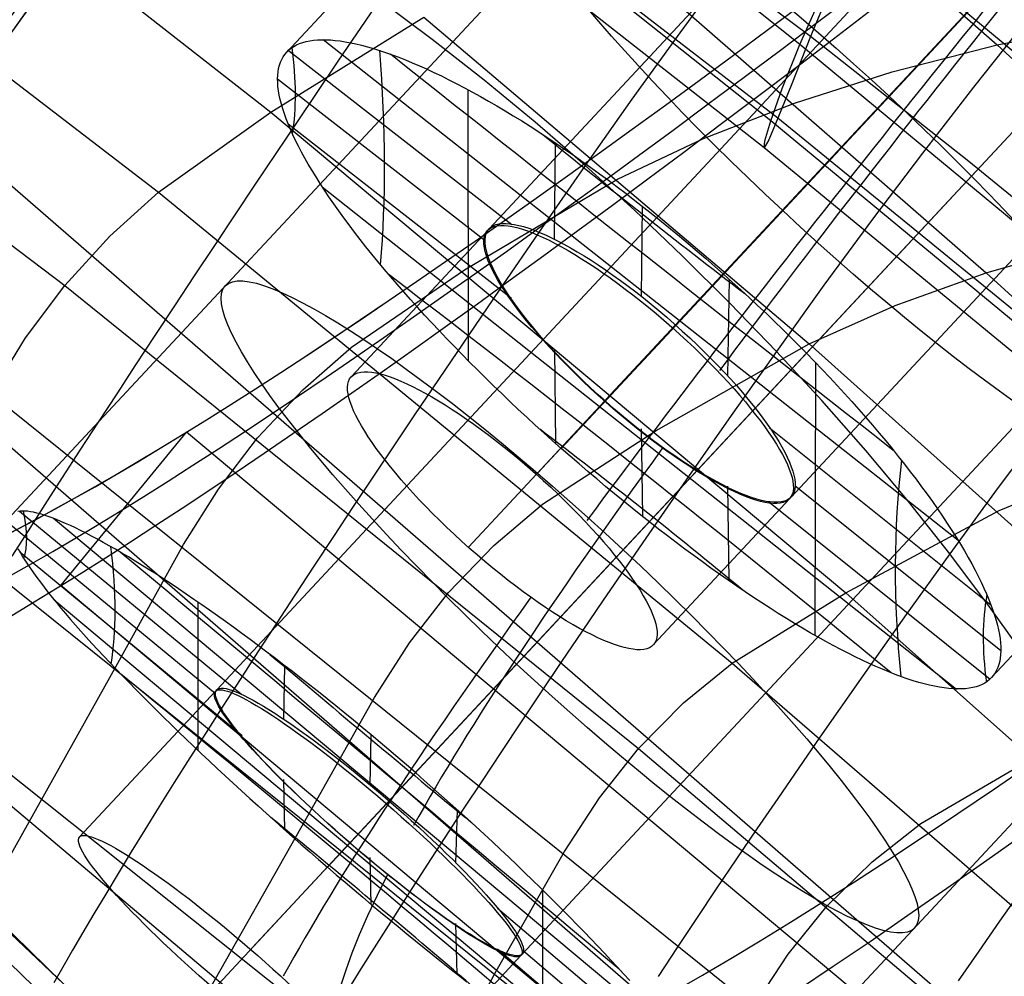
# Model space of a CAD drawing. Extents: x -919 to -345, y -585 to -19.
# Tile 109 of 123: x -477 to -463, y -160 to -146. Entities that reach past the tile are written whole.
import ezdxf

# ---------------------------------------------------------------- set-up
doc = ezdxf.new("R2010")
doc.units = 0
for name, color, linetype in [('IMBOTT_SEDU', 139, 'CONTINUOUS'), ('LIMES_EST', 7, 'CONTINUOUS'), ('SCHIUMATO', 84, 'CONTINUOUS'), ('TELAIO', 3, 'CONTINUOUS')]:
    doc.layers.add(name, color=color, linetype=linetype)

msp = doc.modelspace()

# ---------------------------------------------------------------- linework, layer by layer
at = {"layer": 'IMBOTT_SEDU'}
msp.add_line((-479.814, -157.052, -29.487), (-475.217, -161.537, -29.488), dxfattribs=at)
at = {"layer": 'LIMES_EST'}
for p, q in [((-459.427, -131.392, 12.916), (-473.311, -146.31, 9.49)), ((-470.306, -148.94, 9.508), (-456.499, -134.117, 12.916)), ((-453.512, -135.311, 6.013), (-466.821, -149.612, 2.728)), ((-467.535, -150.366, 6.608), (-453.964, -135.797, 9.958)), ((-468.068, -150.952, 9.519), (-454.303, -136.161, 12.916)), ((-468.569, -151.475, 12.438), (-454.642, -136.525, 15.875)), ((-455.094, -137.011, 19.819), (-469.232, -152.202, 16.33)), ((-477.398, -153.189, 48.698), (-462.878, -137.603, 52.279)), ((-465.819, -152.925, 9.532), (-452.107, -138.205, 12.916)), ((-459.951, -140.329, 52.279), (-474.352, -155.789, 48.725)), ((-449.179, -140.93, 12.916), (-462.838, -155.607, 9.545)), ((-471.4, -157.021, 41.815), (-456.965, -141.525, 45.376)), ((-457.417, -142.01, 49.321), (-471.792, -157.442, 45.773)), ((-472.097, -157.768, 48.742), (-457.756, -142.374, 52.279)), ((-458.095, -142.738, 55.238), (-472.353, -158.044, 51.719)), ((-472.708, -158.424, 55.689), (-458.547, -143.223, 59.182)), ((-455.561, -144.419, 52.279), (-469.813, -159.719, 48.762)), ((-473.073, -146.167, 8.488), (-473.023, -146.153, 8.324)), ((-473.023, -146.153, 8.324), (-472.97, -146.142, 8.16)), ((-472.97, -146.142, 8.16), (-472.914, -146.134, 7.998)), ((-472.914, -146.134, 7.998), (-472.855, -146.129, 7.837)), ((-472.855, -146.129, 7.837), (-472.793, -146.126, 7.677)), ((-472.793, -146.126, 7.677), (-472.728, -146.127, 7.518)), ((-472.771, -146.124, 7.623), (-463.337, -153.567, 5.037)), ((-472.728, -146.127, 7.518), (-472.66, -146.13, 7.36)), ((-472.66, -146.13, 7.36), (-472.59, -146.136, 7.204)), ((-472.59, -146.136, 7.204), (-472.517, -146.145, 7.049)), ((-472.517, -146.145, 7.049), (-472.442, -146.156, 6.896)), ((-473.311, -146.31, 9.49), (-473.279, -146.279, 9.321)), ((-473.285, -146.285, 9.351), (-469.966, -148.871, 8.457)), ((-473.279, -146.279, 9.321), (-473.244, -146.251, 9.153)), ((-473.244, -146.251, 9.153), (-473.206, -146.226, 8.986)), ((-473.206, -146.226, 8.986), (-473.165, -146.204, 8.819)), ((-473.165, -146.204, 8.819), (-473.121, -146.184, 8.653)), ((-473.121, -146.184, 8.653), (-473.073, -146.167, 8.488)), ((-472.442, -146.156, 6.896), (-472.364, -146.171, 6.744)), ((-472.364, -146.171, 6.744), (-472.283, -146.188, 6.594)), ((-472.283, -146.188, 6.594), (-472.2, -146.208, 6.446)), ((-472.2, -146.208, 6.446), (-472.114, -146.231, 6.299)), ((-472.114, -146.231, 6.299), (-472.025, -146.256, 6.154)), ((-472.025, -146.256, 6.154), (-471.935, -146.285, 6.011)), ((-471.935, -146.285, 6.011), (-471.842, -146.316, 5.87)), ((-473.405, -146.461, 10.16), (-473.386, -146.42, 9.993)), ((-473.386, -146.42, 9.993), (-473.364, -146.381, 9.826)), ((-473.364, -146.381, 9.826), (-473.339, -146.344, 9.658)), ((-473.339, -146.344, 9.658), (-473.311, -146.31, 9.49)), ((-471.842, -146.316, 5.87), (-471.746, -146.35, 5.731)), ((-471.746, -146.35, 5.731), (-471.648, -146.387, 5.595)), ((-471.648, -146.387, 5.595), (-471.548, -146.426, 5.46)), ((-471.548, -146.426, 5.46), (-471.446, -146.468, 5.328)), ((-473.44, -146.602, 10.656), (-473.432, -146.552, 10.491)), ((-473.432, -146.552, 10.491), (-473.42, -146.506, 10.326)), ((-473.42, -146.506, 10.326), (-473.405, -146.461, 10.16)), ((-471.446, -146.468, 5.328), (-471.341, -146.514, 5.198)), ((-471.341, -146.514, 5.198), (-471.234, -146.561, 5.07)), ((-471.234, -146.561, 5.07), (-471.125, -146.612, 4.945)), ((-473.449, -146.708, 10.988), (-470.365, -149.112, 10.153)), ((-473.448, -146.708, 10.982), (-473.446, -146.653, 10.82)), ((-473.446, -146.764, 11.144), (-473.448, -146.708, 10.982)), ((-473.446, -146.653, 10.82), (-473.44, -146.602, 10.656)), ((-471.125, -146.612, 4.945), (-471.014, -146.665, 4.822)), ((-471.014, -146.665, 4.822), (-470.901, -146.721, 4.702)), ((-470.901, -146.721, 4.702), (-470.786, -146.78, 4.585)), ((-473.442, -146.823, 11.305), (-473.446, -146.764, 11.144)), ((-473.434, -146.885, 11.464), (-473.442, -146.823, 11.305)), ((-473.423, -146.949, 11.623), (-473.434, -146.885, 11.464)), ((-470.786, -146.78, 4.585), (-470.669, -146.841, 4.471)), ((-470.669, -146.841, 4.471), (-470.552, -146.905, 4.36)), ((-470.623, -146.866, 4.426), (-470.614, -150.9, 16.069)), ((-473.409, -147.015, 11.78), (-473.423, -146.949, 11.623)), ((-473.391, -147.083, 11.936), (-473.409, -147.015, 11.78)), ((-470.552, -146.905, 4.36), (-470.433, -146.971, 4.253)), ((-470.433, -146.971, 4.253), (-470.312, -147.039, 4.149)), ((-473.371, -147.154, 12.09), (-473.391, -147.083, 11.936)), ((-473.347, -147.227, 12.243), (-473.371, -147.154, 12.09)), ((-470.312, -147.039, 4.149), (-470.191, -147.109, 4.049)), ((-470.191, -147.109, 4.049), (-470.068, -147.182, 3.951)), ((-466.806, -162.358, 48.784), (-452.634, -147.145, 52.279)), ((-473.32, -147.302, 12.394), (-473.347, -147.227, 12.243)), ((-473.29, -147.379, 12.543), (-473.32, -147.302, 12.394)), ((-470.068, -147.182, 3.951), (-469.945, -147.257, 3.858)), ((-469.945, -147.257, 3.858), (-469.82, -147.334, 3.768)), ((-460.994, -162.55, 26.977), (-478.385, -147.451, 27.447)), ((-473.292, -147.376, 12.54), (-469.973, -149.966, 11.635)), ((-473.257, -147.458, 12.691), (-473.29, -147.379, 12.543)), ((-473.22, -147.539, 12.837), (-473.257, -147.458, 12.691)), ((-469.82, -147.334, 3.768), (-469.695, -147.414, 3.681)), ((-469.695, -147.414, 3.681), (-469.568, -147.495, 3.598)), ((-473.18, -147.623, 12.982), (-473.22, -147.539, 12.837)), ((-469.568, -147.495, 3.598), (-469.441, -147.578, 3.519)), ((-469.441, -147.578, 3.519), (-469.313, -147.664, 3.443)), ((-473.138, -147.708, 13.124), (-473.18, -147.623, 12.982)), ((-473.092, -147.796, 13.264), (-473.138, -147.708, 13.124)), ((-469.324, -147.655, 3.446), (-469.336, -149.094, 7.516)), ((-469.313, -147.664, 3.443), (-469.184, -147.751, 3.371)), ((-469.184, -147.751, 3.371), (-469.055, -147.84, 3.302)), ((-473.043, -147.885, 13.402), (-473.092, -147.796, 13.264)), ((-472.991, -147.977, 13.539), (-473.043, -147.885, 13.402)), ((-469.055, -147.84, 3.302), (-468.925, -147.931, 3.237)), ((-472.936, -148.07, 13.673), (-472.991, -147.977, 13.539)), ((-468.925, -147.931, 3.237), (-468.795, -148.024, 3.176)), ((-468.795, -148.024, 3.176), (-468.664, -148.119, 3.119)), ((-472.877, -148.165, 13.804), (-472.936, -148.07, 13.673)), ((-472.816, -148.262, 13.933), (-472.877, -148.165, 13.804)), ((-468.664, -148.119, 3.119), (-468.533, -148.215, 3.065)), ((-472.751, -148.361, 14.06), (-472.816, -148.262, 13.933)), ((-472.784, -148.312, 13.999), (-463.359, -155.779, 11.404)), ((-468.533, -148.215, 3.065), (-468.402, -148.314, 3.016)), ((-468.402, -148.314, 3.016), (-468.27, -148.413, 2.97)), ((-472.684, -148.461, 14.185), (-472.751, -148.361, 14.06)), ((-472.613, -148.564, 14.307), (-472.684, -148.461, 14.185)), ((-468.27, -148.413, 2.97), (-468.138, -148.515, 2.928)), ((-472.54, -148.668, 14.426), (-472.613, -148.564, 14.307)), ((-468.138, -148.515, 2.928), (-468.006, -148.618, 2.89)), ((-468.029, -148.599, 2.894), (-468.047, -149.937, 6.679)), ((-468.006, -148.618, 2.89), (-467.874, -148.723, 2.856)), ((-472.464, -148.773, 14.541), (-472.54, -148.668, 14.426)), ((-472.386, -148.879, 14.654), (-472.464, -148.773, 14.541)), ((-467.874, -148.723, 2.856), (-467.742, -148.829, 2.826)), ((-472.305, -148.986, 14.763), (-472.386, -148.879, 14.654)), ((-467.742, -148.829, 2.826), (-467.609, -148.937, 2.799)), ((-470.326, -148.96, 9.504), (-472.351, -151.134, 9.004)), ((-472.221, -149.094, 14.868), (-472.305, -148.986, 14.763)), ((-467.609, -148.937, 2.799), (-467.477, -149.046, 2.777)), ((-467.477, -149.046, 2.777), (-467.346, -149.156, 2.759)), ((-472.135, -149.203, 14.97), (-472.221, -149.094, 14.868)), ((-472.047, -149.313, 15.069), (-472.135, -149.203, 14.97)), ((-467.346, -149.156, 2.759), (-467.214, -149.268, 2.745)), ((-471.957, -149.424, 15.164), (-472.047, -149.313, 15.069)), ((-467.214, -149.268, 2.745), (-467.083, -149.381, 2.736)), ((-471.864, -149.535, 15.256), (-471.957, -149.424, 15.164)), ((-467.083, -149.381, 2.736), (-466.951, -149.496, 2.73)), ((-466.951, -149.496, 2.73), (-466.821, -149.612, 2.728)), ((-462.931, -164.764, 26.386), (-480.321, -149.661, 26.84)), ((-471.769, -149.648, 15.344), (-471.864, -149.535, 15.256)), ((-471.672, -149.761, 15.429), (-471.769, -149.648, 15.344)), ((-466.821, -149.612, 2.728), (-466.691, -149.728, 2.731)), ((-471.573, -149.874, 15.51), (-471.672, -149.761, 15.429)), ((-466.739, -149.685, 2.73), (-466.763, -151.124, 6.808)), ((-466.691, -149.728, 2.731), (-466.563, -149.845, 2.738)), ((-471.472, -149.989, 15.587), (-471.573, -149.874, 15.51)), ((-466.563, -149.845, 2.738), (-466.436, -149.962, 2.749)), ((-471.369, -150.103, 15.661), (-471.472, -149.989, 15.587)), ((-471.264, -150.219, 15.731), (-471.369, -150.103, 15.661)), ((-466.436, -149.962, 2.749), (-466.31, -150.08, 2.764)), ((-466.31, -150.08, 2.764), (-466.185, -150.198, 2.783)), ((-471.157, -150.334, 15.798), (-471.264, -150.219, 15.731)), ((-466.185, -150.198, 2.783), (-466.062, -150.317, 2.807)), ((-471.048, -150.45, 15.86), (-471.157, -150.334, 15.798)), ((-467.556, -150.388, 6.603), (-469.582, -152.563, 6.103)), ((-466.062, -150.317, 2.807), (-465.94, -150.435, 2.834)), ((-470.938, -150.567, 15.919), (-471.048, -150.45, 15.86)), ((-465.94, -150.435, 2.834), (-465.82, -150.554, 2.865)), ((-470.825, -150.683, 15.974), (-470.938, -150.567, 15.919)), ((-470.711, -150.8, 16.025), (-470.825, -150.683, 15.974)), ((-465.82, -150.554, 2.865), (-465.701, -150.673, 2.9)), ((-465.701, -150.673, 2.9), (-465.584, -150.792, 2.94)), ((-470.596, -150.917, 16.073), (-470.711, -150.8, 16.025)), ((-469.335, -150.734, 12.243), (-469.319, -152.125, 16.329)), ((-465.584, -150.792, 2.94), (-465.468, -150.911, 2.983)), ((-470.479, -151.035, 16.116), (-470.596, -150.917, 16.073)), ((-465.468, -150.911, 2.983), (-465.355, -151.03, 3.03)), ((-465.456, -150.923, 2.985), (-465.465, -154.98, 14.628)), ((-470.36, -151.152, 16.156), (-470.479, -151.035, 16.116)), ((-465.355, -151.03, 3.03), (-465.242, -151.149, 3.081)), ((-470.24, -151.269, 16.191), (-470.36, -151.152, 16.156)), ((-470.118, -151.386, 16.223), (-470.24, -151.269, 16.191)), ((-465.242, -151.149, 3.081), (-465.132, -151.268, 3.135)), ((-465.132, -151.268, 3.135), (-465.023, -151.386, 3.194)), ((-469.995, -151.504, 16.25), (-470.118, -151.386, 16.223)), ((-465.023, -151.386, 3.194), (-464.917, -151.505, 3.256)), ((-468.59, -151.498, 12.433), (-470.613, -153.67, 11.933)), ((-469.871, -151.621, 16.274), (-469.995, -151.504, 16.25)), ((-464.917, -151.505, 3.256), (-464.812, -151.623, 3.322)), ((-469.745, -151.738, 16.293), (-469.871, -151.621, 16.274)), ((-464.812, -151.623, 3.322), (-464.709, -151.74, 3.391)), ((-469.619, -151.854, 16.309), (-469.745, -151.738, 16.293)), ((-469.491, -151.971, 16.32), (-469.619, -151.854, 16.309)), ((-464.709, -151.74, 3.391), (-464.608, -151.857, 3.465)), ((-464.608, -151.857, 3.465), (-464.509, -151.974, 3.542)), ((-476.667, -154.239, 160.341), (-474.799, -151.959, 159.784)), ((-457.164, -166.722, 158.496), (-474.799, -151.959, 159.784)), ((-469.362, -152.087, 16.327), (-469.491, -151.971, 16.32)), ((-468.047, -151.912, 12.365), (-468.028, -153.21, 16.166)), ((-466.144, -151.89, 7.408), (-462.848, -154.525, 6.488)), ((-464.509, -151.974, 3.542), (-464.412, -152.09, 3.622)), ((-469.232, -152.202, 16.33), (-469.362, -152.087, 16.327)), ((-464.412, -152.09, 3.622), (-464.318, -152.205, 3.706)), ((-469.101, -152.317, 16.329), (-469.232, -152.202, 16.33)), ((-464.318, -152.205, 3.706), (-464.225, -152.32, 3.794)), ((-468.969, -152.431, 16.323), (-469.101, -152.317, 16.329)), ((-468.838, -152.544, 16.313), (-468.969, -152.431, 16.323)), ((-464.225, -152.32, 3.794), (-464.135, -152.434, 3.885)), ((-464.135, -152.434, 3.885), (-464.047, -152.548, 3.98)), ((-468.706, -152.656, 16.299), (-468.838, -152.544, 16.313)), ((-464.047, -152.548, 3.98), (-463.961, -152.66, 4.078)), ((-468.575, -152.766, 16.281), (-468.706, -152.656, 16.299)), ((-463.961, -152.66, 4.078), (-463.878, -152.772, 4.18)), ((-468.443, -152.875, 16.259), (-468.575, -152.766, 16.281)), ((-468.311, -152.983, 16.233), (-468.443, -152.875, 16.259)), ((-466.765, -152.762, 11.516), (-466.744, -154.167, 15.612)), ((-465.76, -152.753, 8.887), (-462.699, -155.205, 8.036)), ((-463.878, -152.772, 4.18), (-463.797, -152.883, 4.285)), ((-463.797, -152.883, 4.285), (-463.718, -152.992, 4.393)), ((-468.18, -153.09, 16.203), (-468.311, -152.983, 16.233)), ((-465.837, -152.945, 9.528), (-467.862, -155.118, 9.028)), ((-466.154, -152.988, 10.585), (-462.861, -155.631, 9.672)), ((-463.718, -152.992, 4.393), (-463.642, -153.101, 4.505)), ((-477.275, -153.136, 47.843), (-477.306, -153.141, 48.012)), ((-477.283, -153.136, 47.881), (-473.979, -155.861, 47.389)), ((-477.241, -153.133, 47.674), (-477.275, -153.136, 47.843)), ((-477.204, -153.133, 47.506), (-477.241, -153.133, 47.674)), ((-477.163, -153.136, 47.34), (-477.204, -153.133, 47.506)), ((-477.12, -153.142, 47.174), (-477.163, -153.136, 47.34)), ((-477.074, -153.151, 47.009), (-477.12, -153.142, 47.174)), ((-477.024, -153.162, 46.846), (-477.074, -153.151, 47.009)), ((-476.972, -153.176, 46.683), (-477.024, -153.162, 46.846)), ((-476.917, -153.192, 46.522), (-476.972, -153.176, 46.683)), ((-468.048, -153.195, 16.169), (-468.18, -153.09, 16.203)), ((-463.642, -153.101, 4.505), (-463.569, -153.208, 4.62)), ((-477.439, -153.311, 49.558), (-474.37, -155.842, 49.096)), ((-476.859, -153.212, 46.363), (-476.917, -153.192, 46.522)), ((-476.798, -153.234, 46.205), (-476.859, -153.212, 46.363)), ((-476.734, -153.258, 46.048), (-476.798, -153.234, 46.205)), ((-476.778, -153.239, 46.154), (-467.411, -161.071, 44.724)), ((-476.667, -153.286, 45.894), (-476.734, -153.258, 46.048)), ((-476.598, -153.315, 45.74), (-476.667, -153.286, 45.894)), ((-476.526, -153.348, 45.589), (-476.598, -153.315, 45.74)), ((-467.917, -153.299, 16.131), (-468.048, -153.195, 16.169)), ((-467.786, -153.401, 16.089), (-467.917, -153.299, 16.131)), ((-463.569, -153.208, 4.62), (-463.498, -153.315, 4.738)), ((-463.498, -153.315, 4.738), (-463.43, -153.42, 4.859)), ((-476.451, -153.383, 45.439), (-476.526, -153.348, 45.589)), ((-476.374, -153.421, 45.292), (-476.451, -153.383, 45.439)), ((-476.294, -153.461, 45.146), (-476.374, -153.421, 45.292)), ((-476.211, -153.504, 45.002), (-476.294, -153.461, 45.146)), ((-467.655, -153.502, 16.043), (-467.786, -153.401, 16.089)), ((-463.43, -153.42, 4.859), (-463.365, -153.523, 4.983)), ((-476.126, -153.55, 44.86), (-476.211, -153.504, 45.002)), ((-476.038, -153.598, 44.721), (-476.126, -153.55, 44.86)), ((-475.948, -153.648, 44.584), (-476.038, -153.598, 44.721)), ((-467.525, -153.601, 15.993), (-467.655, -153.502, 16.043)), ((-467.395, -153.698, 15.939), (-467.525, -153.601, 15.993)), ((-463.365, -153.523, 4.983), (-463.303, -153.624, 5.109)), ((-477.305, -153.692, 51.041), (-477.275, -153.746, 51.2)), ((-477.277, -153.74, 51.188), (-473.974, -156.468, 50.685)), ((-477.275, -153.746, 51.2), (-477.241, -153.803, 51.358)), ((-475.855, -153.701, 44.449), (-475.948, -153.648, 44.584)), ((-475.76, -153.757, 44.316), (-475.855, -153.701, 44.449)), ((-475.662, -153.815, 44.186), (-475.76, -153.757, 44.316)), ((-467.265, -153.794, 15.882), (-467.395, -153.698, 15.939)), ((-463.303, -153.624, 5.109), (-463.243, -153.723, 5.238)), ((-463.243, -153.723, 5.238), (-463.187, -153.821, 5.369)), ((-477.241, -153.803, 51.358), (-477.204, -153.862, 51.514)), ((-477.204, -153.862, 51.514), (-477.164, -153.924, 51.668)), ((-475.562, -153.876, 44.059), (-475.662, -153.815, 44.186)), ((-475.46, -153.94, 43.934), (-475.562, -153.876, 44.059)), ((-467.136, -153.889, 15.82), (-467.265, -153.794, 15.882)), ((-467.008, -153.981, 15.755), (-467.136, -153.889, 15.82)), ((-463.187, -153.821, 5.369), (-463.134, -153.916, 5.502)), ((-477.164, -153.924, 51.668), (-477.121, -153.987, 51.821)), ((-477.121, -153.987, 51.821), (-477.075, -154.053, 51.972)), ((-477.075, -154.053, 51.972), (-477.026, -154.121, 52.121)), ((-475.355, -154.005, 43.811), (-475.46, -153.94, 43.934)), ((-475.248, -154.073, 43.692), (-475.355, -154.005, 43.811)), ((-466.88, -154.072, 15.686), (-467.008, -153.981, 15.755)), ((-463.134, -153.916, 5.502), (-463.084, -154.009, 5.638)), ((-463.084, -154.009, 5.638), (-463.037, -154.101, 5.775)), ((-477.026, -154.121, 52.121), (-476.973, -154.191, 52.269)), ((-476.973, -154.191, 52.269), (-476.918, -154.264, 52.414)), ((-475.14, -154.144, 43.576), (-475.248, -154.073, 43.692)), ((-475.03, -154.216, 43.464), (-475.14, -154.144, 43.576)), ((-466.753, -154.161, 15.614), (-466.88, -154.072, 15.686)), ((-466.626, -154.248, 15.538), (-466.753, -154.161, 15.614)), ((-463.037, -154.101, 5.775), (-462.993, -154.19, 5.915)), ((-462.993, -154.19, 5.915), (-462.953, -154.278, 6.057)), ((-463.679, -169.097, 92.729), (-481.274, -154.256, 93.587)), ((-476.918, -154.264, 52.414), (-476.86, -154.338, 52.557)), ((-476.86, -154.338, 52.557), (-476.799, -154.415, 52.698)), ((-459.032, -169.002, 159.054), (-476.667, -154.239, 160.341)), ((-474.919, -154.29, 43.355), (-475.03, -154.216, 43.464)), ((-474.805, -154.366, 43.249), (-474.919, -154.29, 43.355)), ((-466.501, -154.333, 15.458), (-466.626, -154.248, 15.538)), ((-466.376, -154.416, 15.375), (-466.501, -154.333, 15.458)), ((-462.953, -154.278, 6.057), (-462.915, -154.363, 6.201)), ((-476.799, -154.415, 52.698), (-476.735, -154.494, 52.837)), ((-476.767, -154.453, 52.767), (-467.406, -162.286, 51.336)), ((-476.735, -154.494, 52.837), (-476.668, -154.575, 52.974)), ((-474.691, -154.445, 43.147), (-474.805, -154.366, 43.249)), ((-474.575, -154.525, 43.049), (-474.691, -154.445, 43.147)), ((-474.627, -156.695, 55.184), (-474.628, -154.488, 43.094)), ((-466.252, -154.498, 15.288), (-466.376, -154.416, 15.375)), ((-462.915, -154.363, 6.201), (-462.88, -154.446, 6.346)), ((-462.88, -154.446, 6.346), (-462.848, -154.527, 6.494)), ((-476.668, -154.575, 52.974), (-476.598, -154.657, 53.108)), ((-474.458, -154.607, 42.954), (-474.575, -154.525, 43.049)), ((-474.34, -154.691, 42.863), (-474.458, -154.607, 42.954)), ((-466.13, -154.577, 15.197), (-466.252, -154.498, 15.288)), ((-466.008, -154.654, 15.103), (-466.13, -154.577, 15.197)), ((-462.848, -154.527, 6.494), (-462.819, -154.606, 6.643)), ((-462.819, -154.606, 6.643), (-462.794, -154.682, 6.794)), ((-476.598, -154.657, 53.108), (-476.525, -154.742, 53.24)), ((-476.525, -154.742, 53.24), (-476.449, -154.829, 53.37)), ((-474.22, -154.776, 42.775), (-474.34, -154.691, 42.863)), ((-474.099, -154.863, 42.691), (-474.22, -154.776, 42.775)), ((-465.888, -154.729, 15.006), (-466.008, -154.654, 15.103)), ((-465.768, -154.802, 14.905), (-465.888, -154.729, 15.006)), ((-462.794, -154.682, 6.794), (-462.771, -154.757, 6.946)), ((-462.771, -154.757, 6.946), (-462.752, -154.828, 7.1)), ((-476.449, -154.829, 53.37), (-476.371, -154.918, 53.497)), ((-476.371, -154.918, 53.497), (-476.29, -155.008, 53.621)), ((-473.977, -154.952, 42.61), (-474.099, -154.863, 42.691)), ((-465.65, -154.872, 14.8), (-465.768, -154.802, 14.905)), ((-465.533, -154.941, 14.692), (-465.65, -154.872, 14.8)), ((-462.752, -154.828, 7.1), (-462.736, -154.898, 7.255)), ((-462.736, -154.898, 7.255), (-462.723, -154.965, 7.412)), ((-476.29, -155.008, 53.621), (-476.206, -155.101, 53.742)), ((-473.854, -155.043, 42.533), (-473.977, -154.952, 42.61)), ((-473.73, -155.135, 42.46), (-473.854, -155.043, 42.533)), ((-465.417, -155.007, 14.581), (-465.533, -154.941, 14.692)), ((-465.303, -155.071, 14.467), (-465.417, -155.007, 14.581)), ((-465.191, -155.132, 14.349), (-465.303, -155.071, 14.467)), ((-462.723, -154.965, 7.412), (-462.712, -155.03, 7.57)), ((-462.712, -155.03, 7.57), (-462.706, -155.092, 7.73)), ((-476.206, -155.101, 53.742), (-476.119, -155.194, 53.86)), ((-476.119, -155.194, 53.86), (-476.031, -155.29, 53.974)), ((-473.606, -155.229, 42.391), (-473.73, -155.135, 42.46)), ((-465.08, -155.191, 14.228), (-465.191, -155.132, 14.349)), ((-464.971, -155.247, 14.105), (-465.08, -155.191, 14.228)), ((-462.706, -155.092, 7.73), (-462.702, -155.152, 7.89)), ((-462.701, -155.21, 8.052), (-462.704, -155.264, 8.215)), ((-462.702, -155.152, 7.89), (-462.701, -155.21, 8.052)), ((-476.031, -155.29, 53.974), (-475.94, -155.386, 54.086)), ((-473.48, -155.324, 42.326), (-473.606, -155.229, 42.391)), ((-473.353, -155.421, 42.264), (-473.48, -155.324, 42.326)), ((-464.864, -155.3, 13.979), (-464.971, -155.247, 14.105)), ((-464.76, -155.35, 13.85), (-464.864, -155.3, 13.979)), ((-464.657, -155.398, 13.72), (-464.76, -155.35, 13.85)), ((-462.718, -155.366, 8.543), (-462.73, -155.413, 8.708)), ((-462.709, -155.317, 8.378), (-462.718, -155.366, 8.543)), ((-462.704, -155.264, 8.215), (-462.709, -155.317, 8.378)), ((-475.94, -155.386, 54.086), (-475.847, -155.484, 54.193)), ((-475.847, -155.484, 54.193), (-475.752, -155.582, 54.298)), ((-473.354, -156.229, 46.491), (-473.34, -155.432, 42.257)), ((-473.226, -155.519, 42.206), (-473.353, -155.421, 42.264)), ((-464.557, -155.443, 13.587), (-464.657, -155.398, 13.72)), ((-464.459, -155.485, 13.451), (-464.557, -155.443, 13.587)), ((-464.364, -155.524, 13.314), (-464.459, -155.485, 13.451)), ((-462.764, -155.499, 9.041), (-462.785, -155.538, 9.208)), ((-462.745, -155.458, 8.874), (-462.764, -155.499, 9.041)), ((-462.73, -155.413, 8.708), (-462.745, -155.458, 8.874)), ((-475.752, -155.582, 54.298), (-475.655, -155.683, 54.398)), ((-473.098, -155.619, 42.152), (-473.226, -155.519, 42.206)), ((-472.97, -155.72, 42.102), (-473.098, -155.619, 42.152)), ((-464.27, -155.561, 13.174), (-464.364, -155.524, 13.314)), ((-464.179, -155.595, 13.033), (-464.27, -155.561, 13.174)), ((-464.091, -155.626, 12.889), (-464.179, -155.595, 13.033)), ((-464.005, -155.654, 12.744), (-464.091, -155.626, 12.889)), ((-463.921, -155.679, 12.597), (-464.005, -155.654, 12.744)), ((-462.869, -155.638, 9.714), (-462.904, -155.665, 9.882)), ((-462.838, -155.607, 9.545), (-462.869, -155.638, 9.714)), ((-462.81, -155.574, 9.376), (-462.838, -155.607, 9.545)), ((-462.785, -155.538, 9.208), (-462.81, -155.574, 9.376)), ((-474.371, -155.809, 48.721), (-476.39, -157.977, 48.223)), ((-475.655, -155.683, 54.398), (-475.555, -155.784, 54.495)), ((-475.555, -155.784, 54.495), (-475.454, -155.886, 54.589)), ((-472.841, -155.822, 42.056), (-472.97, -155.72, 42.102)), ((-463.84, -155.701, 12.448), (-463.921, -155.679, 12.597)), ((-463.761, -155.721, 12.297), (-463.84, -155.701, 12.448)), ((-463.685, -155.737, 12.144), (-463.761, -155.721, 12.297)), ((-463.612, -155.751, 11.991), (-463.685, -155.737, 12.144)), ((-463.541, -155.762, 11.835), (-463.612, -155.751, 11.991)), ((-463.472, -155.77, 11.679), (-463.541, -155.762, 11.835)), ((-463.407, -155.775, 11.52), (-463.472, -155.77, 11.679)), ((-463.344, -155.777, 11.361), (-463.407, -155.775, 11.52)), ((-463.283, -155.777, 11.201), (-463.344, -155.777, 11.361)), ((-463.226, -155.773, 11.039), (-463.283, -155.777, 11.201)), ((-463.171, -155.766, 10.876), (-463.226, -155.773, 11.039)), ((-463.119, -155.757, 10.712), (-463.171, -155.766, 10.876)), ((-463.07, -155.744, 10.548), (-463.119, -155.757, 10.712)), ((-463.024, -155.729, 10.382), (-463.07, -155.744, 10.548)), ((-462.981, -155.711, 10.216), (-463.024, -155.729, 10.382)), ((-462.941, -155.689, 10.049), (-462.981, -155.711, 10.216)), ((-462.904, -155.665, 9.882), (-462.941, -155.689, 10.049)), ((-475.454, -155.886, 54.589), (-475.351, -155.989, 54.679)), ((-472.711, -155.926, 42.014), (-472.841, -155.822, 42.056)), ((-472.581, -156.03, 41.976), (-472.711, -155.926, 42.014)), ((-475.351, -155.989, 54.679), (-475.246, -156.093, 54.766)), ((-475.246, -156.093, 54.766), (-475.14, -156.199, 54.848)), ((-472.451, -156.136, 41.941), (-472.581, -156.03, 41.976)), ((-475.14, -156.199, 54.848), (-475.031, -156.305, 54.927)), ((-472.32, -156.243, 41.911), (-472.451, -156.136, 41.941)), ((-472.189, -156.351, 41.885), (-472.32, -156.243, 41.911)), ((-475.031, -156.305, 54.927), (-474.921, -156.412, 55.003)), ((-472.058, -156.461, 41.863), (-472.189, -156.351, 41.885)), ((-474.921, -156.412, 55.003), (-474.809, -156.519, 55.074)), ((-474.809, -156.519, 55.074), (-474.696, -156.628, 55.142)), ((-472.074, -157.202, 45.794), (-472.056, -156.462, 41.862)), ((-471.926, -156.571, 41.845), (-472.058, -156.461, 41.863)), ((-474.696, -156.628, 55.142), (-474.581, -156.737, 55.206)), ((-471.795, -156.682, 41.831), (-471.926, -156.571, 41.845)), ((-471.663, -156.794, 41.822), (-471.795, -156.682, 41.831)), ((-474.581, -156.737, 55.206), (-474.464, -156.847, 55.266)), ((-471.532, -156.907, 41.816), (-471.663, -156.794, 41.822)), ((-474.464, -156.847, 55.266), (-474.346, -156.957, 55.323)), ((-474.346, -156.957, 55.323), (-474.227, -157.068, 55.375)), ((-471.4, -157.021, 41.815), (-471.532, -156.907, 41.816)), ((-474.227, -157.068, 55.375), (-474.106, -157.179, 55.424)), ((-473.339, -157.874, 55.635), (-473.354, -157.124, 51.387)), ((-471.269, -157.135, 41.818), (-471.4, -157.021, 41.815)), ((-474.106, -157.179, 55.424), (-473.985, -157.291, 55.468)), ((-471.139, -157.25, 41.826), (-471.269, -157.135, 41.818)), ((-471.01, -157.364, 41.837), (-471.139, -157.25, 41.826)), ((-473.985, -157.291, 55.468), (-473.861, -157.403, 55.509)), ((-473.861, -157.403, 55.509), (-473.737, -157.516, 55.545)), ((-470.882, -157.479, 41.853), (-471.01, -157.364, 41.837)), ((-471.813, -157.464, 45.768), (-473.831, -159.631, 45.27)), ((-473.737, -157.516, 55.545), (-473.612, -157.629, 55.578)), ((-470.754, -157.594, 41.873), (-470.882, -157.479, 41.853)), ((-473.612, -157.629, 55.578), (-473.485, -157.742, 55.606)), ((-470.8, -158.365, 46.102), (-470.777, -157.573, 41.868)), ((-470.628, -157.708, 41.897), (-470.754, -157.594, 41.873)), ((-470.503, -157.823, 41.925), (-470.628, -157.708, 41.897)), ((-473.485, -157.742, 55.606), (-473.358, -157.856, 55.631)), ((-473.358, -157.856, 55.631), (-473.23, -157.969, 55.651)), ((-470.379, -157.937, 41.957), (-470.503, -157.823, 41.925)), ((-473.23, -157.969, 55.651), (-473.1, -158.083, 55.667)), ((-470.256, -158.051, 41.994), (-470.379, -157.937, 41.957)), ((-472.373, -158.066, 51.714), (-474.392, -160.233, 51.216)), ((-473.1, -158.083, 55.667), (-472.97, -158.197, 55.679)), ((-470.135, -158.165, 42.034), (-470.256, -158.051, 41.994)), ((-472.97, -158.197, 55.679), (-472.839, -158.31, 55.686)), ((-472.055, -158.979, 55.643), (-472.074, -158.281, 51.699)), ((-470.014, -158.279, 42.078), (-470.135, -158.165, 42.034)), ((-469.895, -158.392, 42.126), (-470.014, -158.279, 42.078)), ((-472.839, -158.31, 55.686), (-472.708, -158.424, 55.689)), ((-472.708, -158.424, 55.689), (-472.576, -158.538, 55.688)), ((-469.778, -158.505, 42.178), (-469.895, -158.392, 42.126)), ((-472.576, -158.538, 55.688), (-472.444, -158.65, 55.683)), ((-469.662, -158.617, 42.234), (-469.778, -158.505, 42.178)), ((-472.444, -158.65, 55.683), (-472.312, -158.762, 55.674)), ((-469.547, -158.729, 42.294), (-469.662, -158.617, 42.234)), ((-469.434, -158.84, 42.357), (-469.547, -158.729, 42.294)), ((-472.312, -158.762, 55.674), (-472.181, -158.873, 55.66)), ((-472.181, -158.873, 55.66), (-472.05, -158.984, 55.642)), ((-469.506, -160.981, 54.407), (-469.505, -158.77, 42.314)), ((-469.323, -158.951, 42.425), (-469.434, -158.84, 42.357)), ((-472.05, -158.984, 55.642), (-471.919, -159.093, 55.62)), ((-469.213, -159.061, 42.496), (-469.323, -158.951, 42.425)), ((-471.919, -159.093, 55.62), (-471.788, -159.201, 55.594)), ((-470.182, -159.036, 46.809), (-466.919, -161.801, 46.299)), ((-469.105, -159.17, 42.571), (-469.213, -159.061, 42.496)), ((-468.999, -159.278, 42.649), (-469.105, -159.17, 42.571)), ((-471.788, -159.201, 55.594), (-471.658, -159.309, 55.563)), ((-471.658, -159.309, 55.563), (-471.528, -159.416, 55.529)), ((-470.778, -160.018, 55.248), (-470.8, -159.261, 51.003)), ((-468.894, -159.386, 42.731), (-468.999, -159.278, 42.649)), ((-471.528, -159.416, 55.529), (-471.398, -159.521, 55.491)), ((-468.791, -159.492, 42.817), (-468.894, -159.386, 42.731)), ((-471.398, -159.521, 55.491), (-471.269, -159.625, 55.448)), ((-468.69, -159.598, 42.907), (-468.791, -159.492, 42.817)), ((-468.591, -159.703, 43), (-468.69, -159.598, 42.907)), ((-469.832, -159.739, 48.758), (-471.851, -161.906, 48.259)), ((-471.269, -159.625, 55.448), (-471.141, -159.729, 55.402)), ((-471.141, -159.729, 55.402), (-471.014, -159.831, 55.351)), ((-470.182, -159.639, 50.106), (-466.918, -162.408, 49.605)), ((-469.796, -159.667, 48.397), (-466.766, -162.238, 47.928)), ((-468.495, -159.807, 43.097), (-468.591, -159.703, 43)), ((-471.014, -159.831, 55.351), (-470.887, -159.931, 55.297)), ((-468.4, -159.909, 43.197), (-468.495, -159.807, 43.097)), ((-470.887, -159.931, 55.297), (-470.761, -160.031, 55.239)), ((-470.761, -160.031, 55.239), (-470.635, -160.129, 55.177)), ((-468.307, -160.011, 43.3), (-468.4, -159.909, 43.197)), ((-468.216, -160.111, 43.408), (-468.307, -160.011, 43.3))]:
    msp.add_line(p, q, dxfattribs=at)
at = {"layer": 'LIMES_EST', "extrusion": (0.672193, 0.721569, 0.165815)}
for centre in [(237.893, 120.567, -401.764), (237.893, 120.567, -418.648)]:
    msp.add_circle(centre, 7, dxfattribs=at)
at = {"layer": 'LIMES_EST', "extrusion": (0.67183, 0.721909, 0.165808)}
msp.add_circle((239.808, 80.581, -417.516), 7, dxfattribs=at)
at = {"layer": 'LIMES_EST', "extrusion": (0.64096, 0.723376, 0.256706)}
msp.add_circle((250.229, 117.873, -406.746), 3.001, dxfattribs=at)
at = {"layer": 'LIMES_EST', "extrusion": (0.642489, 0.725231, 0.247483)}
msp.add_circle((250.267, 114.01, -407.858), 3.001, dxfattribs=at)
at = {"layer": 'LIMES_EST', "extrusion": (0.642542, 0.725416, 0.246803)}
msp.add_circle((250.378, 113.967, -410.918), 3.001, dxfattribs=at)
at = {"layer": 'LIMES_EST', "extrusion": (0.648096, 0.749933, 0.132559)}
msp.add_circle((254.033, 105.053, -417.826), 3.002, dxfattribs=at)
at = {"layer": 'LIMES_EST', "extrusion": (0.647284, 0.74889, 0.14208)}
msp.add_circle((254.003, 109.069, -416.786), 3.002, dxfattribs=at)
at = {"layer": 'LIMES_EST', "extrusion": (0.648087, 0.749884, 0.132881)}
msp.add_circle((254.133, 105.088, -420.798), 3.002, dxfattribs=at)
at = {"layer": 'LIMES_EST', "extrusion": (-0.696503, 0.716248, 0.043273)}
for centre, radius, start, end in [((113.449, 85.228, 228.773), 339.13, 337.22869, 22.27722), ((113.436, 85.228, 228.773), 339.142, 337.22955, 22.27636)]:
    msp.add_arc(centre, radius, start, end, dxfattribs=at)
at = {"layer": 'LIMES_EST', "extrusion": (-0.697094, 0.715662, 0.043444)}
msp.add_arc((113.238, 85.18, 229.017), 340.646, 337.2289, 22.27443, dxfattribs=at)
at = {"layer": 'LIMES_EST', "extrusion": (-0.697679, 0.715081, 0.043614)}
msp.add_arc((113.029, 85.132, 229.26), 342.162, 337.22907, 22.27166, dxfattribs=at)
at = {"layer": 'LIMES_EST', "extrusion": (-0.696044, 0.716702, 0.043138)}
for centre, radius, start, end in [((111.374, 84.816, 217.009), 340.207, 337.46017, 345.10921), ((111.91, 84.707, 217.009), 339.66, 346.0587, 351.83881)]:
    msp.add_arc(centre, radius, start, end, dxfattribs=at)
at = {"layer": 'LIMES_EST', "extrusion": (-0.697235, 0.715522, 0.043484)}
msp.add_arc((110.996, 84.715, 217.502), 343.211, 337.45982, 345.16133, dxfattribs=at)
at = {"layer": 'LIMES_EST', "extrusion": (0.677651, 0.695414, 0.239142)}
msp.add_arc((266.278, 121.8, -420.209), 30.743, 189.5598, 196.9033, dxfattribs=at)
at = {"layer": 'LIMES_EST', "extrusion": (0.776146, 0.596132, 0.205484)}
msp.add_arc((285.188, 136.758, -452.257), 119.2, 192.72543, 197.41452, dxfattribs=at)
at = {"layer": 'LIMES_EST', "extrusion": (0.629312, 0.773872, 0.07133)}
msp.add_arc((293.924, -81.819, -409.727), 118.634, 99.81794, 104.51825, dxfattribs=at)
at = {"layer": 'LIMES_EST', "extrusion": (-0.695577, 0.717164, 0.042999)}
msp.add_arc((109.313, 84.383, 205.241), 341.258, 337.69116, 22.17396, dxfattribs=at)
at = {"layer": 'LIMES_EST', "extrusion": (0.63921, 0.741617, 0.203506)}
msp.add_arc((263.959, 58.397, -408.804), 30.57, 98.6983, 106.0722, dxfattribs=at)
at = {"layer": 'LIMES_EST', "extrusion": (-0.696044, 0.716702, 0.043137)}
msp.add_arc((111.391, 84.811, 217.009), 340.189, 352.82269, 22.22502, dxfattribs=at)
at = {"layer": 'LIMES_EST', "extrusion": (-0.696183, 0.716564, 0.043175)}
msp.add_arc((109.116, 84.338, 205.492), 342.775, 337.6914, 22.17111, dxfattribs=at)
at = {"layer": 'LIMES_EST', "extrusion": (-0.696784, 0.715969, 0.04335)}
msp.add_arc((108.921, 84.293, 205.741), 344.292, 337.6916, 22.16829, dxfattribs=at)
at = {"layer": 'LIMES_EST', "extrusion": (0.630924, 0.646437, 0.429014)}
msp.add_arc((200.792, 314.88, -387.81), 118.23, 281.15103, 285.87259, dxfattribs=at)
at = {"layer": 'LIMES_EST', "extrusion": (-0.697235, 0.715522, 0.043483)}
msp.add_arc((110.976, 84.716, 217.502), 343.231, 352.79776, 22.21911, dxfattribs=at)
at = {"layer": 'LIMES_EST', "extrusion": (0.642337, 0.704217, 0.302459)}
msp.add_arc((235.86, 174.54, -403.657), 30.59, 279.1021, 286.483, dxfattribs=at)
at = {"layer": 'LIMES_EST', "extrusion": (0.485279, 0.825376, 0.288546)}
msp.add_arc((204.607, 94.488, -349.918), 119.246, 7.21172, 11.90356, dxfattribs=at)
at = {"layer": 'LIMES_EST', "extrusion": (0.687634, 0.71438, 0.129694)}
msp.add_arc((267.637, 110.16, -431.377), 30.557, 183.4666, 190.8456, dxfattribs=at)
at = {"layer": 'LIMES_EST', "extrusion": (0.778198, 0.617847, 0.112576)}
msp.add_arc((292.405, 118.488, -460.287), 118.783, 185.7406, 190.43339, dxfattribs=at)
at = {"layer": 'LIMES_EST', "extrusion": (0.635476, 0.770219, -0.054164)}
msp.add_arc((278.121, -96.686, -423.167), 118.489, 94.3376, 99.04399, dxfattribs=at)
at = {"layer": 'LIMES_EST', "extrusion": (-0.69724, 0.715518, 0.043482)}
msp.add_arc((111.52, 84.61, 217.505), 342.676, 346.0923, 351.83068, dxfattribs=at)
at = {"layer": 'LIMES_EST', "extrusion": (0.609531, 0.748035, 0.26252)}
msp.add_arc((230.812, 109.729, -396.002), 30.854, 8.2929, 15.6213, dxfattribs=at)
at = {"layer": 'LIMES_EST', "extrusion": (0.646467, 0.757827, 0.088194)}
msp.add_arc((261.138, 49.11, -420.068), 30.658, 93.0292, 100.3838, dxfattribs=at)
at = {"layer": 'LIMES_EST', "extrusion": (0.636447, 0.702386, 0.318731)}
msp.add_arc((228.724, 307.103, -394.769), 118.688, 274.70679, 279.40303, dxfattribs=at)
at = {"layer": 'LIMES_EST', "extrusion": (0.646981, 0.737228, 0.194706)}
msp.add_arc((246.337, 168.516, -411.804), 30.605, 273.1378, 280.502, dxfattribs=at)
at = {"layer": 'SCHIUMATO'}
for p, q in [((-468.585, -141.086, 239.438), (-462.754, -146.201, 238.587)), ((-465.688, -146.198, 123.184), (-470.398, -142.431, 123.213)), ((-479.395, -142.628, 210.04), (-473.546, -147.201, 209.371)), ((-465.531, -146.081, 60.141), (-470.285, -142.512, 60.089)), ((-466.119, -147.331, 107.117), (-470.818, -143.593, 107.12)), ((-466.013, -147.294, 75.635), (-470.728, -143.656, 75.595)), ((-481.053, -143.921, 201.696), (-475.219, -148.395, 201.101)), ((-466.219, -147.732, 91.082), (-470.92, -144.035, 91.055)), ((-446.375, -159.822, 139.013), (-464.887, -144.32, 139.314)), ((-468.655, -144.585, 229.076), (-462.918, -149.594, 228.255)), ((-466.744, -145.034, -45.948), (-467.472, -146.022, -45.666)), ((-465.164, -145.198, 52.393), (-465.531, -146.081, 60.141)), ((-482.438, -145.379, 193.448), (-476.61, -149.779, 192.955)), ((-465.688, -146.198, 123.184), (-465.318, -145.364, 131.259)), ((-471.935, -145.534, -45.042), (-472.552, -146.444, -44.701)), ((-471.151, -146.121, -45.04), (-471.935, -145.533, -45.042)), ((-473.546, -147.201, 209.371), (-471.275, -145.792, 219.189)), ((-471.275, -145.792, 219.189), (-465.548, -150.648, 218.43)), ((-462.338, -145.866, -46.409), (-463.109, -146.834, -46.179)), ((-462.754, -146.201, 238.587), (-461.079, -145.878, 243.598)), ((-470.38, -146.727, -45.037), (-471.151, -146.121, -45.04)), ((-467.472, -146.022, -45.666), (-468.184, -147.01, -45.359)), ((-465.531, -146.081, 60.141), (-465.809, -146.78, 67.913)), ((-463.176, -147.936, 60.155), (-465.531, -146.081, 60.141)), ((-465.952, -146.853, 115.157), (-465.688, -146.198, 123.184)), ((-461.073, -150.027, 123.145), (-465.688, -146.198, 123.184)), ((-464.317, -146.602, 233.601), (-462.754, -146.201, 238.587)), ((-462.754, -146.201, 238.587), (-454.258, -154.154, 237.291)), ((-472.552, -146.444, -44.701), (-473.168, -147.36, -44.318)), ((-469.621, -147.352, -45.033), (-470.38, -146.727, -45.037)), ((-465.769, -147.069, 228.667), (-464.317, -146.602, 233.601)), ((-466.119, -147.331, 107.117), (-465.952, -146.853, 115.157)), ((-465.809, -146.78, 67.913), (-466.013, -147.294, 75.635)), ((-463.109, -146.834, -46.179), (-463.865, -147.811, -45.923)), ((-468.184, -147.01, -45.359), (-468.877, -147.997, -45.028)), ((-467.119, -147.594, 223.775), (-465.769, -147.069, 228.667)), ((-475.219, -148.395, 201.101), (-473.546, -147.201, 209.371)), ((-473.546, -147.201, 209.371), (-465.002, -154.347, 208.371)), ((-466.013, -147.294, 75.635), (-466.151, -147.617, 83.279)), ((-461.371, -151.08, 75.653), (-466.013, -147.294, 75.635)), ((-473.168, -147.36, -44.318), (-473.781, -148.275, -43.892)), ((-468.877, -147.997, -45.028), (-469.621, -147.352, -45.033)), ((-466.208, -147.63, 99.021), (-466.119, -147.331, 107.117)), ((-461.512, -151.148, 107.103), (-466.119, -147.331, 107.117)), ((-468.395, -148.2, 218.81), (-467.119, -147.594, 223.775)), ((-466.151, -147.617, 83.279), (-466.219, -147.732, 91.082)), ((-466.219, -147.732, 91.082), (-466.208, -147.63, 99.021)), ((-461.603, -151.535, 91.095), (-466.219, -147.732, 91.082)), ((-463.865, -147.811, -45.923), (-464.607, -148.793, -45.641)), ((-468.877, -147.997, -45.028), (-469.515, -148.92, -44.688)), ((-468.146, -148.661, -45.023), (-468.877, -147.997, -45.028)), ((-460.858, -149.841, 60.157), (-463.176, -147.936, 60.155)), ((-470.67, -149.549, 209.037), (-468.395, -148.2, 218.81)), ((-473.781, -148.275, -43.892), (-474.085, -148.73, -43.664)), ((-475.941, -149.049, 197.068), (-475.219, -148.395, 201.101)), ((-475.219, -148.395, 201.101), (-466.691, -155.391, 200.199)), ((-474.085, -148.73, -43.664), (-474.386, -149.183, -43.427)), ((-467.429, -149.343, -45.017), (-468.146, -148.661, -45.023)), ((-469.515, -148.92, -44.688), (-470.153, -149.849, -44.306)), ((-464.607, -148.793, -45.641), (-465.331, -149.776, -45.334)), ((-476.61, -149.779, 192.955), (-475.941, -149.049, 197.068)), ((-474.386, -149.183, -43.427), (-474.685, -149.634, -43.179)), ((-462.918, -149.594, 228.255), (-461.463, -149.172, 233.178)), ((-466.726, -150.043, -45.011), (-467.429, -149.343, -45.017)), ((-474.685, -149.634, -43.179), (-474.98, -150.08, -42.922)), ((-472.351, -150.695, 200.801), (-470.67, -149.549, 209.037)), ((-464.271, -150.079, 223.377), (-462.918, -149.594, 228.255)), ((-462.918, -149.594, 228.255), (-457.295, -154.732, 227.425)), ((-477.192, -150.558, 188.906), (-476.61, -149.779, 192.955)), ((-476.61, -149.779, 192.955), (-468.084, -156.66, 192.2)), ((-465.331, -149.776, -45.334), (-466.036, -150.759, -45.004)), ((-470.153, -149.849, -44.306), (-470.786, -150.778, -43.881)), ((-474.98, -150.08, -42.922), (-475.271, -150.521, -42.656)), ((-466.036, -150.759, -45.004), (-466.726, -150.043, -45.011)), ((-465.548, -150.648, 218.43), (-464.271, -150.079, 223.377)), ((-475.271, -150.521, -42.656), (-475.557, -150.958, -42.381)), ((-477.704, -151.389, 184.929), (-477.192, -150.558, 188.906)), ((-467.825, -151.934, 208.704), (-465.548, -150.648, 218.43)), ((-465.548, -150.648, 218.43), (-457.159, -158.167, 217.282)), ((-473.074, -151.329, 196.791), (-472.351, -150.695, 200.801)), ((-470.786, -150.778, -43.881), (-471.411, -151.703, -43.416)), ((-466.036, -150.759, -45.004), (-466.685, -151.679, -44.665)), ((-465.362, -151.489, -44.997), (-466.036, -150.759, -45.004)), ((-475.557, -150.958, -42.381), (-475.838, -151.388, -42.098)), ((-477.704, -151.389, 184.929), (-466.377, -160.5, 184.183)), ((-475.838, -151.388, -42.098), (-476.114, -151.811, -41.806)), ((-473.745, -152.043, 192.705), (-473.074, -151.329, 196.791)), ((-464.707, -152.233, -44.988), (-465.362, -151.489, -44.997)), ((-471.411, -151.703, -43.416), (-471.719, -152.161, -43.169)), ((-466.685, -151.679, -44.665), (-467.333, -152.606, -44.284)), ((-476.114, -151.811, -41.806), (-476.384, -152.227, -41.508)), ((-462.033, -151.835, -45.601), (-462.756, -152.801, -45.294)), ((-469.511, -153.03, 200.5), (-467.825, -151.934, 208.704)), ((-474.328, -152.809, 188.688), (-473.745, -152.043, 192.705)), ((-476.384, -152.227, -41.508), (-476.648, -152.635, -41.202)), ((-471.719, -152.161, -43.169), (-472.023, -152.615, -42.913)), ((-464.072, -152.992, -44.978), (-464.707, -152.233, -44.988)), ((-476.648, -152.635, -41.202), (-476.905, -153.034, -40.889)), ((-472.023, -152.615, -42.913), (-472.323, -153.066, -42.647)), ((-467.333, -152.606, -44.284), (-467.975, -153.534, -43.861)), ((-462.727, -153.125, 218.048), (-461.449, -152.593, 222.977)), ((-474.844, -153.63, 184.745), (-474.328, -152.809, 188.688)), ((-462.756, -152.801, -45.294), (-463.46, -153.766, -44.966)), ((-470.235, -153.645, 196.512), (-469.511, -153.03, 200.5)), ((-463.46, -153.766, -44.966), (-464.072, -152.992, -44.978)), ((-476.905, -153.034, -40.889), (-477.154, -153.424, -40.571)), ((-472.323, -153.066, -42.647), (-472.618, -153.511, -42.373)), ((-465.002, -154.347, 208.371), (-462.727, -153.125, 218.048)), ((-478.698, -153.211, 177.041), (-464.586, -164.539, 176.51)), ((-477.154, -153.424, -40.571), (-477.397, -153.803, -40.246)), ((-472.618, -153.511, -42.373), (-472.908, -153.95, -42.09)), ((-467.975, -153.534, -43.861), (-468.608, -154.457, -43.398)), ((-475.846, -155.44, 176.937), (-474.844, -153.63, 184.745)), ((-470.906, -154.341, 192.454), (-470.235, -153.645, 196.512)), ((-463.46, -153.766, -44.966), (-464.106, -154.67, -44.628)), ((-462.868, -154.558, -44.953), (-463.46, -153.766, -44.966)), ((-472.908, -153.95, -42.09), (-473.192, -154.383, -41.799)), ((-471.49, -155.093, 188.468), (-470.906, -154.341, 192.454)), ((-466.691, -155.391, 200.199), (-465.002, -154.347, 208.371)), ((-465.002, -154.347, 208.371), (-453.912, -164.233, 207.051)), ((-473.192, -154.383, -41.799), (-473.47, -154.808, -41.501)), ((-468.608, -154.457, -43.398), (-468.92, -154.916, -43.151)), ((-462.289, -155.367, -44.942), (-462.868, -154.558, -44.953)), ((-464.106, -154.67, -44.628), (-464.751, -155.582, -44.248)), ((-473.47, -154.808, -41.501), (-473.741, -155.225, -41.196)), ((-468.92, -154.916, -43.151), (-469.228, -155.37, -42.895)), ((-479.842, -155.12, 169.275), (-462.901, -168.605, 169.179)), ((-473.741, -155.225, -41.196), (-474.005, -155.634, -40.884)), ((-472.007, -155.903, 184.56), (-471.49, -155.093, 188.468)), ((-469.228, -155.37, -42.895), (-469.531, -155.821, -42.631)), ((-477.712, -158.773, 163.583), (-475.846, -155.44, 176.937)), ((-467.415, -155.983, 196.231), (-466.691, -155.391, 200.199)), ((-466.691, -155.391, 200.199), (-455.582, -165.04, 198.984)), ((-476.525, -160.26, -35.855), (-481.412, -155.621, -35.861)), ((-474.005, -155.634, -40.884), (-474.262, -156.033, -40.566)), ((-464.751, -155.582, -44.248), (-465.389, -156.495, -43.827)), ((-473.017, -157.698, 176.832), (-472.007, -155.903, 184.56)), ((-469.531, -155.821, -42.631), (-469.829, -156.266, -42.357)), ((-474.262, -156.033, -40.566), (-474.511, -156.422, -40.242)), ((-468.084, -156.66, 192.2), (-467.415, -155.983, 196.231)), ((-469.829, -156.266, -42.357), (-470.122, -156.706, -42.075)), ((-474.511, -156.422, -40.242), (-474.751, -156.801, -39.913)), ((-465.389, -156.495, -43.827), (-465.704, -156.95, -43.601)), ((-468.667, -157.396, 188.246), (-468.084, -156.66, 192.2)), ((-468.084, -156.66, 192.2), (-456.938, -166.116, 191.171)), ((-474.751, -156.801, -39.913), (-474.983, -157.169, -39.58)), ((-470.122, -156.706, -42.075), (-470.409, -157.14, -41.785)), ((-463.892, -157.776, 199.895), (-462.202, -156.786, 208.039)), ((-465.704, -156.95, -43.601), (-466.016, -157.404, -43.365)), ((-474.983, -157.169, -39.58), (-475.205, -157.525, -39.243)), ((-470.409, -157.14, -41.785), (-470.689, -157.566, -41.487)), ((-469.186, -158.194, 184.372), (-468.667, -157.396, 188.246)), ((-466.016, -157.404, -43.365), (-466.325, -157.856, -43.12)), ((-475.205, -157.525, -39.243), (-475.419, -157.869, -38.902)), ((-479.733, -157.619, -35.779), (-476.896, -160.369, -35.779)), ((-474.897, -161.013, 163.581), (-473.017, -157.698, 176.832)), ((-470.689, -157.566, -41.487), (-470.962, -157.985, -41.183)), ((-466.325, -157.856, -43.12), (-466.629, -158.304, -42.865)), ((-464.614, -158.345, 195.948), (-463.892, -157.776, 199.895)), ((-475.419, -157.869, -38.902), (-475.623, -158.2, -38.559)), ((-470.962, -157.985, -41.183), (-471.228, -158.395, -40.872)), ((-475.623, -158.2, -38.559), (-475.817, -158.519, -38.213)), ((-470.2, -159.97, 176.726), (-469.186, -158.194, 184.372)), ((-471.228, -158.395, -40.872), (-471.486, -158.796, -40.554)), ((-466.629, -158.304, -42.865), (-466.929, -158.748, -42.601)), ((-465.28, -159, 191.945), (-464.614, -158.345, 195.948)), ((-475.817, -158.519, -38.213), (-476.002, -158.825, -37.866)), ((-476.002, -158.825, -37.866), (-476.176, -159.117, -37.518)), ((-471.486, -158.796, -40.554), (-471.736, -159.187, -40.231)), ((-466.929, -158.748, -42.601), (-467.223, -159.188, -42.328)), ((-462.411, -158.787, -44.208), (-462.721, -159.23, -44.003)), ((-465.86, -159.718, 188.023), (-465.28, -159, 191.945)), ((-476.176, -159.117, -37.518), (-476.34, -159.395, -37.169)), ((-471.736, -159.187, -40.231), (-471.977, -159.568, -39.903)), ((-467.223, -159.188, -42.328), (-467.512, -159.622, -42.048)), ((-462.721, -159.23, -44.003), (-463.029, -159.674, -43.788)), ((-476.34, -159.395, -37.169), (-476.495, -159.66, -36.82)), ((-471.977, -159.568, -39.903), (-472.21, -159.938, -39.571)), ((-476.495, -159.66, -36.82), (-476.639, -159.91, -36.472)), ((-467.512, -159.622, -42.048), (-467.794, -160.05, -41.759)), ((-466.377, -160.5, 184.183), (-465.86, -159.718, 188.023)), ((-463.029, -159.674, -43.788), (-463.334, -160.116, -43.563)), ((-476.639, -159.91, -36.472), (-476.772, -160.147, -36.124)), ((-472.697, -164.567, 158.319), (-470.2, -159.97, 176.726)), ((-472.21, -159.938, -39.571), (-472.433, -160.297, -39.235))]:
    msp.add_line(p, q, dxfattribs=at)
at = {"layer": 'TELAIO', "extrusion": (-1.27117e-16, -0.04013, 0.999194)}
msp.add_arc((-631.948, -357.63, 226.163), 291.855, 32.13766, 90, dxfattribs=at)
at = {"layer": 'TELAIO', "extrusion": (1.28822e-16, -0.04013, 0.999194)}
msp.add_arc((-631.948, -357.63, 221.271), 286.75, 32.13766, 90, dxfattribs=at)
at = {"layer": 'TELAIO', "extrusion": (-1.02904e-16, -0.04013, 0.999194)}
msp.add_arc((-631.948, -357.63, 231.268), 286.963, 32.13766, 90, dxfattribs=at)
at = {"layer": 'TELAIO', "extrusion": (-3.0222e-16, -0.04013, 0.999194)}
msp.add_arc((-631.948, -357.63, 226.376), 281.858, 32.13766, 90, dxfattribs=at)

doc.saveas('drawing.dxf')
